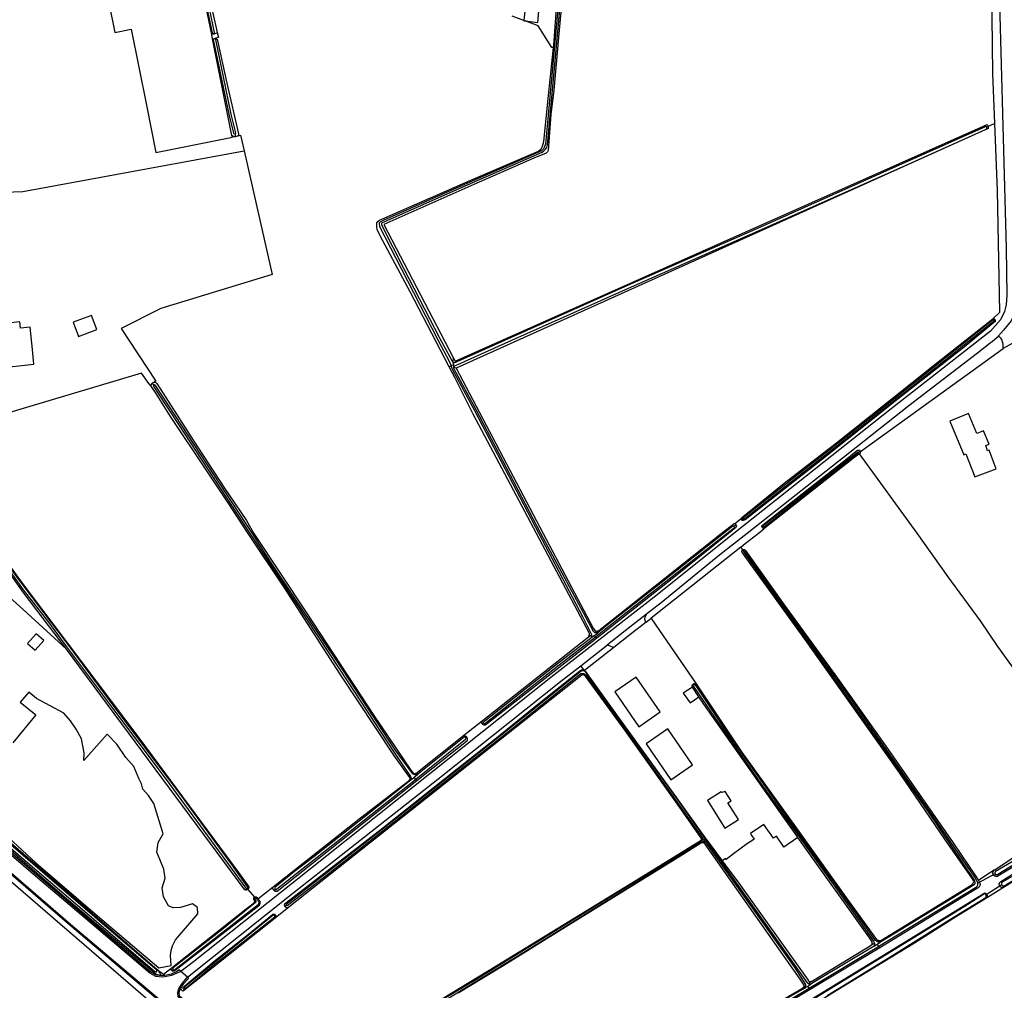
# Model space of a CAD drawing. Header units: metres. Extents: x 174423 to 274510, y 410991 to 462742.
# Tile 226 of 256: x 175058.27 to 175061.44, y 462719.96 to 462723.08. Entities that reach past the tile are written whole.
import ezdxf

# ---------------------------------------------------------------- set-up
doc = ezdxf.new("R2010")
doc.units = ezdxf.units.M
doc.layers.add('N-XX-AL-LIJN_0.20-G', color=7, linetype='Continuous', lineweight=25)

# ---------------------------------------------------------------- blocks, each defined once
blk = doc.blocks.new('Situatie')
at = {"lineweight": -3}
for p, q in [((2.8447, 9.4221), (2.8453, 9.4203)), ((2.8473, 9.4063), (2.8475, 9.4047)), ((5.3363, 9.1231), (5.3318, 9.1209)), ((5.3584, 9.1325), (5.3363, 9.1231)), ((2.9137, 9.0992), (2.9159, 9.0902)), ((5.3576, 8.5025), (5.3557, 8.5009)), ((5.452, 8.446), (5.3852, 8.4087)), ((3.6155, 8.3795), (3.6149, 8.365)), ((3.6151, 8.3647), (3.6167, 8.3558)), ((3.6092, 8.3527), (3.6031, 8.3499)), ((3.6167, 8.3558), (3.6092, 8.3527)), ((3.6178, 8.3495), (3.6167, 8.3558)), ((3.6178, 8.3495), (3.6249, 8.3452)), ((2.6532, 8.2912), (2.6485, 8.2978)), ((4.9252, 8.0792), (4.919, 8.0748)), ((4.5478, 7.8607), (4.5432, 7.8577)), ((4.5187, 7.8368), (4.525, 7.8421)), ((4.6115, 7.8347), (4.6095, 7.8333)), ((4.5405, 7.77), (4.2522, 7.541)), ((4.5472, 7.761), (4.5405, 7.77)), ((4.5516, 7.755), (4.5472, 7.761)), ((4.0508, 7.4816), (4.061, 7.4875)), ((4.07, 7.4858), (4.0808, 7.4946)), ((4.0736, 7.4818), (4.07, 7.4858)), ((4.0817, 7.5001), (4.0727, 7.4947)), ((4.078, 7.4775), (4.0736, 7.4818)), ((4.3905, 7.3265), (4.3886, 7.33)), ((3.7121, 7.2019), (3.71, 7.2002)), ((3.656, 7.1574), (3.6584, 7.1592)), ((3.4892, 7.0288), (3.5019, 7.0391)), ((3.4941, 7.0413), (3.4907, 7.0381)), ((3.4803, 7.0267), (3.476, 7.0217)), ((3.4787, 7.0203), (3.4892, 7.0288)), ((3.4892, 7.0288), (3.4948, 7.0227)), ((3.499, 7.0184), (3.4948, 7.0227)), ((4.3389, 6.9562), (4.4289, 6.8314)), ((4.4176, 6.8282), (4.4145, 6.833)), ((4.4224, 6.8277), (4.4182, 6.8337)), ((4.4247, 6.8167), (4.4209, 6.8228)), ((4.4278, 6.8309), (4.4224, 6.8277)), ((4.4224, 6.8277), (4.4262, 6.8223)), ((4.4289, 6.8314), (4.4278, 6.8309)), ((5.3589, 6.7192), (5.3035, 6.6892)), ((5.3589, 6.7192), (5.3533, 6.7165)), ((5.3803, 6.6841), (5.3298, 6.6511)), ((5.3737, 6.6802), (5.3803, 6.6841)), ((3.0385, 6.6659), (3.0429, 6.6696)), ((5.3298, 6.6511), (5.3319, 6.6522)), ((5.3862, 6.6748), (5.3341, 6.6429)), ((3.0794, 6.6185), (3.0741, 6.6149)), ((3.0408, 6.5856), (3.0427, 6.5877)), ((4.9616, 6.4908), (4.9706, 6.4954)), ((4.9794, 6.4927), (4.9886, 6.4982)), ((4.9818, 6.5004), (4.9914, 6.5044)), ((4.7605, 6.3514), (4.9843, 6.4857)), ((4.9694, 6.4866), (4.9794, 6.4927)), ((4.9794, 6.4927), (4.9843, 6.4857)), ((4.988, 6.481), (4.9843, 6.4857)), ((2.6636, 6.4114), (2.6836, 6.3957)), ((2.6836, 6.3957), (2.7079, 6.4149)), ((2.7145, 6.4113), (2.7103, 6.4079)), ((2.7608, 6.3869), (2.7394, 6.4045)), ((2.6836, 6.3957), (2.6877, 6.3921)), ((4.7686, 6.3723), (4.7585, 6.3651)), ((2.7488, 6.3481), (2.7524, 6.3514)), ((4.7485, 6.3576), (4.7418, 6.3527)), ((4.7564, 6.3578), (4.7666, 6.364)), ((4.7605, 6.3514), (4.7564, 6.3578)), ((4.7637, 6.3466), (4.7605, 6.3514))]:
    blk.add_line(p, q, dxfattribs=at)
for points in [[(3.8426, 9.4641), (3.8054, 9.4778)], [(2.8263, 9.56), (2.8568, 9.4251), (2.8605, 9.4089), (2.851, 9.4073), (2.8547, 9.4051), (2.8564, 9.404), (2.8871, 9.2625), (2.9248, 9.099), (2.9249, 9.0962), (2.9238, 9.0927), (2.9316, 9.0947), (2.9429, 9.045), (3.0329, 8.6473), (2.6756, 8.5373), (2.5478, 8.4734), (2.6591, 8.3041), (2.6534, 8.3004), (2.6565, 8.3007), (2.6593, 8.2999), (2.6623, 8.2967), (2.7086, 8.2243), (2.7793, 8.1137), (2.8806, 7.9592), (2.9504, 7.8551), (2.9749, 7.8142), (3.1435, 7.558), (3.3607, 7.2283), (3.4797, 7.0526), (3.487, 7.0428), (3.4877, 7.0422), (3.4885, 7.0416), (3.4894, 7.0412), (3.4903, 7.0409), (3.4913, 7.0407), (3.4922, 7.0408), (3.4932, 7.041), (3.4941, 7.0413), (3.495, 7.0418), (3.4951, 7.0419), (3.6492, 7.1638), (3.7094, 7.2115), (4.0508, 7.4816), (4.0517, 7.4827), (4.0524, 7.4839), (4.053, 7.4852), (4.0535, 7.4866), (4.0539, 7.488), (4.054, 7.4894), (4.054, 7.4908), (4.0539, 7.4923), (4.0536, 7.4937), (4.0534, 7.4941), (3.8832, 7.8142), (3.6795, 8.1973), (3.6218, 8.3139), (3.6031, 8.3499), (3.4774, 8.5912), (3.3898, 8.7555), (3.3712, 8.7905), (3.3704, 8.801), (3.3703, 8.8075), (3.3705, 8.8135), (3.373, 8.8171), (3.3787, 8.8212), (3.6723, 8.95), (3.8903, 9.044), (3.8991, 9.0508), (3.9032, 9.06), (3.907, 9.0747), (3.9227, 9.223), (3.9383, 9.377), (3.9331, 9.3772), (3.8894, 9.447), (3.8474, 9.4624)], [(2.7692, 9.7662), (2.7331, 9.946), (2.7296, 9.9633), (2.6956, 10.1326), (2.692, 10.1319), (2.5715, 10.1077), (2.5636, 10.1469), (2.446, 10.1233), (2.4538, 10.0841), (2.4487, 10.0831), (2.3966, 10.0726), (2.5272, 9.4256), (2.5794, 9.4356), (2.6291, 9.1915), (2.6596, 9.039), (2.9053, 9.0881), (2.9041, 9.0943), (2.8417, 9.4048), (2.8388, 9.4194), (2.8119, 9.5532), (2.808, 9.5728), (2.7724, 9.7501), (2.7692, 9.7662)], [(5.3584, 9.1325), (5.3519, 9.2935), (5.3469, 9.6592)], [(3.9783, 9.668), (3.9554, 9.4215), (3.9393, 9.24), (3.9301, 9.1612), (3.921, 9.0457), (3.9189, 9.041), (3.9146, 9.0373), (3.8756, 9.0215), (3.6825, 8.9368), (3.3927, 8.8072), (3.6155, 8.3795), (3.6216, 8.3678), (5.3335, 9.1291), (5.3339, 9.1285), (5.3348, 9.1271), (5.3355, 9.1255), (5.3361, 9.1239), (5.3363, 9.1231)], [(2.0743, 10.13), (2.0532, 10.1165), (1.9512, 10.0544), (1.7813, 9.9518), (1.5494, 9.8131), (1.5596, 9.6858), (1.5825, 9.4319), (1.6313, 8.903), (1.6317, 8.8971), (1.6303, 8.8935), (1.629, 8.8922), (2.231, 8.9143), (2.9429, 9.045)], [(5.3565, 9.9679), (5.3605, 9.9565), (5.3675, 9.7169), (5.3942, 8.7319), (5.3962, 8.5809), (5.3942, 8.5495), (5.3892, 8.5279), (5.3762, 8.5009), (5.3445, 8.4645), (5.0249, 8.2145), (4.6432, 7.9119), (4.5186, 7.8142), (4.262, 7.609), (3.9294, 7.3504), (3.099, 6.689), (2.7806, 6.4362), (2.7394, 6.4045)], [(3.6151, 8.3647), (3.6149, 8.365), (3.6119, 8.3689), (3.5741, 8.4396), (3.4569, 8.6661), (3.387, 8.8036), (3.3857, 8.8088), (3.3859, 8.8115), (3.388, 8.8141), (3.3938, 8.8167), (3.6269, 8.9198), (3.9014, 9.0402), (3.9071, 9.0451), (3.913, 9.0502), (3.9165, 9.0553), (3.9187, 9.0643), (3.9414, 9.3102), (3.976, 9.6894)], [(3.9698, 9.6908), (3.9351, 9.3116), (3.9124, 9.0657), (3.9097, 9.0582), (3.9058, 9.051), (3.9001, 9.045), (3.6256, 8.9246), (3.3925, 8.8216), (3.3803, 8.8153), (3.378, 8.8124), (3.3779, 8.8089), (3.3783, 8.8043), (3.3791, 8.801), (3.4491, 8.6636), (3.5663, 8.4371), (3.6041, 8.3663), (3.6092, 8.3527)], [(3.9383, 9.377), (3.9391, 9.3847), (3.9517, 9.5491), (3.9675, 9.7199), (3.9789, 9.8284), (3.9912, 9.9179), (3.9925, 9.9204), (3.9941, 9.9222), (3.9953, 9.9225), (3.9987, 9.9225)], [(2.8165, 9.5559), (2.8158, 9.5558), (2.8137, 9.5551), (2.813, 9.5535), (2.8403, 9.4239), (2.8408, 9.4227), (2.8418, 9.4221), (2.843, 9.422), (2.8442, 9.4221), (2.8447, 9.4221), (2.8454, 9.4222), (2.8467, 9.4228), (2.8476, 9.4241), (2.8481, 9.425), (2.8208, 9.5546), (2.8198, 9.5556), (2.8187, 9.5559), (2.8174, 9.5559), (2.8165, 9.5559)], [(3.8474, 9.4624), (3.8875, 9.4579), (3.8929, 9.5189), (3.8492, 9.5245), (3.8426, 9.4641), (3.8425, 9.4629), (3.8474, 9.4624)], [(2.8568, 9.4251), (2.8545, 9.4236), (2.8493, 9.4212), (2.8453, 9.4203), (2.8409, 9.4194), (2.8389, 9.4194), (2.8388, 9.4194)], [(2.8417, 9.4048), (2.8473, 9.4063), (2.851, 9.4073)], [(2.9137, 9.0992), (2.9157, 9.0997), (2.9166, 9.1013), (2.9166, 9.1028), (2.9018, 9.1631), (2.8519, 9.4032), (2.8513, 9.4044), (2.8507, 9.4047), (2.8499, 9.405), (2.8486, 9.4049), (2.8475, 9.4047), (2.8469, 9.4046), (2.8457, 9.4042), (2.8447, 9.4036), (2.844, 9.4023), (2.894, 9.1622), (2.9087, 9.1019), (2.9101, 9.1), (2.9121, 9.0991), (2.9135, 9.0991), (2.9137, 9.0992)], [(2.7394, 6.4045), (2.7263, 6.3996), (2.7095, 6.3916), (2.6886, 6.3877), (2.68, 6.3861), (2.6594, 6.3885), (2.6401, 6.3994), (2.4328, 6.5752), (2.2646, 6.7183), (1.8454, 7.0783)], [(1.8257, 7.0398), (2.385, 6.5574), (2.6469, 6.3352), (2.7646, 6.2352), (2.7747, 6.2245)], [(3.6178, 8.3495), (3.62, 8.3526), (3.6305, 8.3578), (3.8048, 8.4359), (4.1795, 8.6033), (4.6075, 8.7911), (5.082, 9.0029), (5.3277, 9.1131), (5.3301, 9.1148), (5.3319, 9.1165), (5.3322, 9.1184), (5.3321, 9.1201), (5.3318, 9.1209), (5.3315, 9.1216), (5.3307, 9.1228), (5.3296, 9.1232), (5.325, 9.1211), (5.0793, 9.0109), (4.6048, 8.7991), (4.1768, 8.6112), (3.8021, 8.4439), (3.6279, 8.3658), (3.6235, 8.3638), (3.62, 8.3631), (3.6179, 8.3631), (3.6151, 8.3647)], [(5.3363, 9.1231), (5.3366, 9.1223), (5.3369, 9.1206), (5.337, 9.1189), (5.337, 9.1172), (5.3369, 9.116), (3.6249, 8.3452), (3.9053, 7.8142), (4.0664, 7.5091), (4.0709, 7.5018), (4.0719, 7.5011), (4.073, 7.5004), (4.0742, 7.4999), (4.0755, 7.4995), (4.0767, 7.4993), (4.078, 7.4993), (4.0793, 7.4994), (4.0805, 7.4997), (4.0817, 7.5001), (4.0828, 7.5006), (4.0839, 7.5013), (4.0842, 7.5015), (4.478, 7.8142), (4.5197, 7.8456), (4.5212, 7.8457), (4.5417, 7.8617), (4.5427, 7.8637), (4.6808, 7.9753), (4.8492, 8.1059), (5.0174, 8.2392), (5.1699, 8.3613), (5.2915, 8.4575), (5.3519, 8.5041), (5.3745, 8.5255), (5.3669, 8.9172), (5.3584, 9.1325)], [(2.9238, 9.0927), (2.9218, 9.0916), (2.9176, 9.0904), (2.9159, 9.0902), (2.9123, 9.0898), (2.9099, 9.0898), (2.9041, 9.0943)], [(5.4225, 8.5232), (5.4105, 8.4982), (5.3862, 8.4682), (5.37, 8.4492)], [(5.3862, 6.6748), (5.3849, 6.6746), (5.3836, 6.6745), (5.3823, 6.6745), (5.3809, 6.6747), (5.3797, 6.6751), (5.3784, 6.6756), (5.3773, 6.6763), (5.3762, 6.6771), (5.3753, 6.6781), (5.3744, 6.6791), (5.3737, 6.6802), (5.3731, 6.6814), (5.3727, 6.6827), (5.3725, 6.684), (5.3724, 6.6853), (5.3724, 6.6866), (5.3726, 6.688), (5.373, 6.6892), (5.3735, 6.6905), (5.3742, 6.6916), (5.375, 6.6927), (5.3759, 6.6937), (5.3769, 6.6945), (5.3772, 6.6947), (5.4373, 6.7319)], [(2.2235, 8.4744), (2.2216, 8.4942), (2.1822, 8.4906), (2.1844, 8.4705), (2.1362, 8.465), (2.1436, 8.3928), (2.1485, 8.3452), (2.2668, 8.3587), (2.262, 8.4052), (2.2545, 8.4771), (2.2235, 8.4744)], [(2.4691, 8.4694), (2.4521, 8.5155), (2.3935, 8.4938), (2.4106, 8.4478), (2.4691, 8.4694)], [(5.3576, 8.5025), (5.3587, 8.5014), (5.3594, 8.499), (5.3594, 8.4968), (5.3588, 8.4954), (5.3552, 8.4926), (5.2598, 8.4134), (5.0476, 8.2469), (4.8033, 8.053), (4.63, 7.9165), (4.5554, 7.8576), (4.5518, 7.8564), (4.5483, 7.8557), (4.5453, 7.8559), (4.5446, 7.8562), (4.5432, 7.8577)], [(5.3557, 8.5009), (5.3552, 8.5013), (5.3541, 8.5018), (5.3532, 8.502), (5.3517, 8.5011), (5.208, 8.3849), (4.9739, 8.1991), (4.7061, 7.9883), (4.5521, 7.8658), (4.5497, 7.8643), (4.5476, 7.8624), (4.5475, 7.8614), (4.5476, 7.8608), (4.5478, 7.8607), (4.5482, 7.8603), (4.5492, 7.86), (4.5507, 7.86), (4.5521, 7.8604), (4.5539, 7.8616), (4.7078, 7.9841), (4.9756, 8.1949), (5.2097, 8.3808), (5.3535, 8.4969), (5.3556, 8.4981), (5.3563, 8.499), (5.3563, 8.4998), (5.356, 8.5006), (5.3557, 8.5009)], [(5.3519, 8.5041), (5.3532, 8.5044), (5.3551, 8.5044), (5.3562, 8.5039), (5.3576, 8.5025)], [(4.6155, 7.8291), (4.613, 7.8298), (4.6117, 7.8309), (4.6102, 7.8322), (4.6095, 7.8333), (4.6085, 7.8349), (4.6084, 7.8372), (4.6089, 7.8385), (4.6162, 7.8448), (4.7379, 7.9416), (4.8728, 8.0465), (4.9119, 8.0785), (4.9163, 8.0813), (4.9206, 8.0819), (4.9226, 8.0813), (4.9251, 8.0796), (4.9252, 8.0792), (4.9262, 8.077), (5.3852, 8.4087), (5.3852, 8.4228), (5.3811, 8.4373), (5.377, 8.4423), (5.37, 8.4492), (5.3655, 8.4439), (5.3492, 8.4305), (5.3432, 8.4255), (5.3019, 8.3942), (5.0809, 8.2242), (4.9118, 8.0907), (4.5618, 7.8142), (4.4736, 7.7446), (4.2842, 7.5906), (4.2377, 7.5542), (4.2326, 7.5444), (4.2312, 7.5392), (4.2338, 7.5322), (4.2364, 7.5285), (4.2485, 7.538), (4.2518, 7.5407), (4.2522, 7.541)], [(3.6092, 8.3527), (3.6093, 8.3524), (3.6127, 8.3425), (3.6845, 8.2098), (3.8915, 7.8142), (4.0315, 7.5469), (4.0609, 7.4884), (4.061, 7.4875), (4.061, 7.4867), (4.0609, 7.485), (4.0607, 7.4833), (4.0603, 7.4816), (4.0597, 7.48), (4.059, 7.4784), (4.0574, 7.4759)], [(4.0808, 7.4946), (4.0784, 7.4944), (4.077, 7.4942), (4.0756, 7.4942), (4.0742, 7.4944), (4.0728, 7.4947), (4.0727, 7.4947), (4.0715, 7.4952), (4.0702, 7.4958), (4.0691, 7.4965), (4.068, 7.4974), (4.067, 7.4984), (4.0662, 7.4995), (4.0655, 7.5007), (3.8979, 7.8142), (3.6898, 8.212), (3.618, 8.3447), (3.6178, 8.3495)], [(2.1126, 7.8142), (2.2322, 7.6498), (2.6074, 7.1526), (2.9249, 6.7229), (2.9585, 6.6767), (2.9585, 6.6757), (2.9583, 6.6745), (2.9581, 6.6734), (2.9576, 6.6722), (2.957, 6.6712), (2.9563, 6.6702), (2.9555, 6.6693), (2.9552, 6.6691), (2.9763, 6.6436), (2.9768, 6.6439), (2.9777, 6.6444), (2.9786, 6.6447), (2.9796, 6.6448), (2.9806, 6.6448), (2.9815, 6.6446), (2.9825, 6.6443), (2.9833, 6.6438), (2.984, 6.6433), (2.9872, 6.6387), (3.0364, 6.6774), (3.3178, 6.8988), (3.4742, 7.0197), (3.4746, 7.02), (3.4754, 7.0208), (3.476, 7.0217), (3.4765, 7.0227), (3.4769, 7.0237), (3.4771, 7.0248), (3.4771, 7.0259), (3.477, 7.027), (3.4767, 7.028), (3.4763, 7.029), (3.473, 7.0335), (3.4249, 7.1006), (3.2526, 7.3616), (3.0729, 7.6394), (2.9564, 7.8142), (2.8922, 7.9127), (2.8189, 8.0222), (2.7066, 8.1906), (2.6584, 8.2669), (2.6484, 8.2811), (2.6442, 8.2878), (2.6368, 8.2958), (2.6127, 8.3295), (2.2322, 8.216), (1.9988, 8.1464)], [(2.6485, 8.2978), (2.6489, 8.2982), (2.6534, 8.3004)], [(2.6442, 8.2878), (2.6445, 8.2905), (2.6449, 8.2931), (2.6463, 8.2959), (2.6485, 8.2978)], [(3.5019, 7.0391), (3.5011, 7.0388), (3.4996, 7.0382), (3.4981, 7.0378), (3.4966, 7.0376), (3.495, 7.0375), (3.4934, 7.0376), (3.4918, 7.0378), (3.4907, 7.0381), (3.4903, 7.0382), (3.4888, 7.0387), (3.4874, 7.0394), (3.486, 7.0403), (3.4294, 7.1176), (3.2603, 7.3747), (3.0285, 7.7227), (2.9698, 7.8142), (2.6583, 8.2893), (2.657, 8.2908), (2.6562, 8.2915), (2.6548, 8.2916), (2.6536, 8.2914), (2.6532, 8.2912), (2.6526, 8.2909), (2.6517, 8.2898), (2.6517, 8.2882), (2.6528, 8.2857), (2.9619, 7.8142), (3.0228, 7.7211), (3.1063, 7.5951), (3.2526, 7.3738), (3.4262, 7.1095), (3.4783, 7.0317), (3.4789, 7.0309), (3.4795, 7.0298), (3.4799, 7.0287), (3.4802, 7.0275), (3.4803, 7.0267), (3.4804, 7.0262), (3.4803, 7.025), (3.4802, 7.0237), (3.4798, 7.0225), (3.4794, 7.0214), (3.4787, 7.0203)], [(5.2939, 7.9962), (5.3622, 8.0222), (5.3395, 8.0819), (5.3349, 8.0799), (5.3294, 8.0971), (5.34, 8.1016), (5.3221, 8.1445), (5.3005, 8.1354), (5.2734, 8.2002), (5.2131, 8.175), (5.2582, 8.0673), (5.2648, 8.07), (5.2939, 7.9962)], [(4.9262, 8.077), (4.9248, 8.0729), (4.923, 8.0703)], [(5.4584, 6.7658), (5.3682, 6.7114), (5.3677, 6.7112), (5.3665, 6.7108), (5.3651, 6.7105), (5.3638, 6.7104), (5.3624, 6.7104), (5.3611, 6.7106), (5.3598, 6.711), (5.3585, 6.7115), (5.3573, 6.7122), (5.3562, 6.713), (5.3552, 6.7139), (5.3543, 6.7149), (5.3535, 6.7161), (5.3533, 6.7165), (5.3529, 6.7173), (5.3524, 6.7186), (5.3521, 6.7199), (5.352, 6.7212), (5.3519, 6.7226), (5.3521, 6.7239), (5.3524, 6.7253), (5.3529, 6.7265), (5.3535, 6.7278), (5.3542, 6.7289), (5.3551, 6.73), (5.3564, 6.7312)], [(4.6115, 7.8347), (4.6115, 7.8346), (4.6121, 7.8342), (4.6128, 7.8342), (4.6143, 7.8347), (4.6156, 7.8357), (4.7164, 7.9143), (4.9177, 8.0711), (4.9189, 8.0723), (4.9194, 8.0734), (4.9194, 8.0742), (4.919, 8.0748), (4.9189, 8.075), (4.9182, 8.0755), (4.9173, 8.0755), (4.9149, 8.0734), (4.7136, 7.9167), (4.6129, 7.8381), (4.6117, 7.8369), (4.6112, 7.8361), (4.6112, 7.8352), (4.6115, 7.8347)], [(5.3564, 6.7312), (5.4191, 6.7727), (5.5925, 6.8734), (5.6742, 6.9222), (5.7326, 6.9595), (5.722, 6.9733), (5.4906, 7.2793), (5.368, 7.4497), (5.3116, 7.5332), (5.2076, 7.6748), (5.1083, 7.8147), (4.923, 8.0703), (4.9167, 8.0654), (4.9035, 8.0556), (4.6155, 7.8291)], [(2.1022, 7.8142), (2.2322, 7.6328), (2.3144, 7.5283), (2.3722, 7.4495), (2.5197, 7.2518), (2.6925, 7.0223), (2.8485, 6.8088), (2.9483, 6.6726), (2.9483, 6.6725), (2.9489, 6.672), (2.9496, 6.6715), (2.9503, 6.6712), (2.9511, 6.6711), (2.9519, 6.6711), (2.9527, 6.6713), (2.9533, 6.6715), (2.9535, 6.6716), (2.9541, 6.6721), (2.9547, 6.6727), (2.9551, 6.6733), (2.9554, 6.6741), (2.9556, 6.6749), (2.9555, 6.6757), (2.9034, 6.7493), (2.7392, 6.9729), (2.5351, 7.2441), (2.3673, 7.469), (2.2322, 7.6475), (2.108, 7.8142)], [(2.1672, 7.6283), (2.2322, 7.5688), (2.3715, 7.4415), (2.2965, 7.5403), (2.2322, 7.6251), (2.0989, 7.8142), (2.0266, 7.91), (2.0239, 7.9124), (2.0204, 7.9129), (2.0161, 7.9119), (1.9379, 7.8718), (1.9332, 7.8693)], [(4.5432, 7.8577), (4.5425, 7.8585), (4.5417, 7.8617)], [(4.0736, 7.4818), (4.1057, 7.5068), (4.2843, 7.6477), (4.4955, 7.8142), (4.5192, 7.8319), (4.5201, 7.834), (4.5201, 7.8353), (4.5188, 7.8367), (4.5187, 7.8368), (4.5177, 7.8375), (4.5164, 7.8379), (4.5153, 7.8378), (4.4856, 7.8142), (4.2842, 7.6546), (4.1065, 7.5153), (4.0808, 7.4946)], [(4.525, 7.8421), (4.5262, 7.84), (4.5267, 7.8377), (4.5259, 7.8345), (4.5245, 7.8327), (4.5008, 7.8142), (4.3199, 7.6674), (4.078, 7.4775)], [(4.5212, 7.8457), (4.522, 7.8454), (4.5249, 7.8422), (4.525, 7.8421)], [(4.5405, 7.77), (4.5551, 7.7817), (4.5965, 7.8142), (4.6155, 7.8291)], [(4.2522, 7.541), (4.2538, 7.5392), (4.397, 7.3303), (4.398, 7.3288), (4.4013, 7.3241), (4.543, 7.1112), (4.7164, 6.8702), (4.884, 6.6359), (4.9779, 6.5073), (4.9795, 6.5064), (4.9811, 6.5056), (4.9828, 6.5051), (4.9846, 6.5046), (4.9863, 6.5043), (4.9881, 6.5042), (4.9899, 6.5043), (4.9914, 6.5044), (5.2824, 6.6826), (5.2871, 6.6867), (5.2898, 6.6916), (5.2902, 6.6947), (5.2896, 6.6976), (5.2862, 6.7028), (5.1998, 6.8272), (5.0523, 7.0427), (4.9227, 7.2263), (4.7499, 7.4698), (4.5464, 7.7516), (4.5457, 7.7523), (4.5452, 7.7532), (4.5448, 7.7541), (4.5446, 7.7551), (4.5446, 7.756), (4.5447, 7.757), (4.5449, 7.758), (4.5453, 7.7589), (4.5458, 7.7597), (4.5465, 7.7604), (4.5472, 7.761)], [(4.5472, 7.761), (4.5473, 7.761), (4.5481, 7.7615), (4.5491, 7.7618), (4.55, 7.762), (4.551, 7.762), (4.552, 7.7619), (4.5529, 7.7616), (4.5538, 7.7611), (4.5546, 7.7605), (4.5552, 7.7598), (4.5555, 7.7595), (4.6805, 7.5845), (4.8522, 7.3479), (5.0074, 7.1294), (5.2236, 6.8184), (5.2984, 6.7092), (5.3052, 6.697)], [(4.9843, 6.4857), (4.9848, 6.486), (5.2959, 6.6746), (5.2967, 6.675), (5.2979, 6.6758), (5.2991, 6.6768), (5.3001, 6.6778), (5.3011, 6.679), (5.3019, 6.6803), (5.3025, 6.6816), (5.303, 6.683), (5.3034, 6.6845), (5.3036, 6.686), (5.3036, 6.6874), (5.3035, 6.6889), (5.3032, 6.6904), (5.3028, 6.6918), (5.3022, 6.6932), (5.3015, 6.6945), (5.2937, 6.7083), (5.149, 6.919), (4.903, 7.2698), (4.6787, 7.5836), (4.5549, 7.7546), (4.5545, 7.755), (4.5539, 7.7553), (4.5533, 7.7554), (4.5527, 7.7554), (4.5521, 7.7553), (4.5516, 7.755), (4.5512, 7.7545), (4.5509, 7.754), (4.5507, 7.7534), (4.5507, 7.7528), (4.5509, 7.7522), (4.5512, 7.7517), (4.9018, 7.2621), (5.1437, 6.9186), (5.2913, 6.6981), (5.2918, 6.6975), (5.2925, 6.6963), (5.2931, 6.695), (5.2935, 6.6937), (5.2938, 6.6923), (5.2939, 6.6909), (5.2939, 6.6895), (5.2937, 6.6881), (5.2933, 6.6868), (5.2928, 6.6855), (5.2921, 6.6843), (5.2914, 6.6831), (5.057, 6.5396), (4.9886, 6.4982)], [(4.2377, 7.5542), (4.1685, 7.5001), (4.1123, 7.4561)], [(4.2364, 7.5285), (4.1838, 7.4874), (4.1324, 7.4474)], [(2.2467, 7.4595), (2.2713, 7.4381), (2.2991, 7.47), (2.2746, 7.4912), (2.2467, 7.4595)], [(4.078, 7.4775), (4.0384, 7.4464), (3.726, 7.203), (3.7224, 7.1999), (3.7216, 7.1991), (3.7206, 7.1985), (3.7195, 7.198), (3.7184, 7.1976), (3.7172, 7.1974), (3.716, 7.1974), (3.7149, 7.1975), (3.7137, 7.1978), (3.7126, 7.1982), (3.7116, 7.1988), (3.7106, 7.1995), (3.71, 7.2002)], [(4.0574, 7.4759), (3.9564, 7.3986), (3.8351, 7.3031), (3.7125, 7.2058), (3.7121, 7.2054), (3.7118, 7.2048), (3.7116, 7.2042), (3.7116, 7.2035), (3.7117, 7.2028), (3.7119, 7.2021), (3.7121, 7.2019), (3.7123, 7.2015), (3.7129, 7.2011), (3.7135, 7.2008), (3.7142, 7.2006), (3.7149, 7.2006), (3.7155, 7.2007), (3.7162, 7.201), (3.9565, 7.3909), (4.0736, 7.4818)], [(4.07, 7.4858), (4.063, 7.4802), (4.0574, 7.4759)], [(4.0259, 7.3885), (4.1123, 7.4561), (4.1324, 7.4474), (4.0377, 7.3734), (4.0259, 7.3885)], [(2.9533, 6.6715), (2.9552, 6.6691), (2.9545, 6.6685), (2.9535, 6.6679), (2.9524, 6.6674), (2.9512, 6.6671), (2.95, 6.6669), (2.9488, 6.6669), (2.9476, 6.667), (2.9464, 6.6673), (2.9453, 6.6678), (2.3715, 7.4415)], [(2.7608, 6.3869), (3.1002, 6.6566), (3.5666, 7.0236), (3.9658, 7.3414), (4.0259, 7.3885)], [(4.5584, 6.2455), (4.7398, 6.3514), (4.7408, 6.352), (4.7418, 6.3527), (4.7426, 6.3535), (4.7433, 6.3545), (4.7439, 6.3555), (4.7443, 6.3566), (4.7446, 6.3577), (4.7447, 6.3589), (4.7446, 6.36), (4.7444, 6.3612), (4.7318, 6.3799), (4.4268, 6.814), (4.4263, 6.8148), (4.4256, 6.8158), (4.4247, 6.8167), (4.4237, 6.8174), (4.4227, 6.8181), (4.4215, 6.8186), (4.4203, 6.8189), (4.4191, 6.8191), (4.4179, 6.8191), (4.4166, 6.8189), (4.4155, 6.8186), (4.4143, 6.8182), (4.3445, 6.7745), (4.2044, 6.6882), (3.9851, 6.5528), (3.7784, 6.4244), (3.6322, 6.3349)], [(3.4916, 6.2632), (3.7564, 6.424), (4.2206, 6.7086), (4.4132, 6.8268), (4.4135, 6.8274), (4.414, 6.8284), (4.4144, 6.8295), (4.4146, 6.8306), (4.4146, 6.8318), (4.4145, 6.833), (4.3503, 6.9247), (4.1693, 7.1797), (4.0409, 7.3549), (4.0406, 7.3554), (4.0397, 7.3563), (4.0388, 7.3571), (4.0377, 7.3578), (4.0366, 7.3584), (4.0354, 7.3588), (4.0341, 7.3591), (4.0329, 7.3592), (4.0316, 7.3591), (4.0303, 7.3589), (4.0291, 7.3585), (3.0872, 6.6114), (3.0434, 6.5766), (2.7536, 6.3468), (2.7473, 6.3418)], [(3.0741, 6.6149), (3.0738, 6.6159), (3.0735, 6.617), (3.0733, 6.6182), (3.0733, 6.6194), (3.0735, 6.6206), (3.0738, 6.6217), (3.0743, 6.6228), (3.0749, 6.6238), (3.0756, 6.6248), (3.0758, 6.6249), (3.2095, 6.7272), (3.3883, 6.8657), (3.629, 7.0564), (3.7496, 7.1521), (3.8977, 7.2718), (4.0223, 7.3706), (4.0264, 7.374), (4.0276, 7.3746), (4.0289, 7.3749), (4.0302, 7.3751), (4.0315, 7.3752), (4.0328, 7.3751), (4.0341, 7.3748), (4.0357, 7.3744), (4.0366, 7.374), (4.0377, 7.3734), (4.0388, 7.3723), (4.0397, 7.3713), (4.0402, 7.3707)], [(4.4278, 6.8309), (4.3389, 6.9562), (4.2499, 7.0796), (4.1412, 7.2306), (4.0402, 7.3707), (4.0378, 7.3714), (4.0364, 7.3717), (4.0316, 7.3716), (4.0287, 7.3708), (4.0257, 7.3694), (4.0231, 7.3672), (3.8109, 7.1969), (3.6335, 7.057), (3.4942, 6.9467), (3.3567, 6.8381), (3.1896, 6.7073), (3.079, 6.6214), (3.0789, 6.6205), (3.0788, 6.6198), (3.079, 6.619), (3.0794, 6.6185), (3.0796, 6.6182), (3.0802, 6.6178), (3.0812, 6.6174), (3.0821, 6.6174), (3.1927, 6.7034), (3.3598, 6.8341), (3.4973, 6.9428), (3.6366, 7.053), (3.814, 7.193), (4.0262, 7.3633), (4.0279, 7.3636), (4.0296, 7.3637), (4.0313, 7.3637), (4.033, 7.3635), (4.0346, 7.3632), (4.0363, 7.3627), (4.0378, 7.3621), (4.0393, 7.3613), (4.0407, 7.3604), (4.0421, 7.3593), (4.0433, 7.3581), (4.0444, 7.3569), (4.0454, 7.3555), (4.0458, 7.3548), (4.322, 6.9691), (4.4182, 6.8337)], [(4.0402, 7.3707), (4.1412, 7.2306), (4.2499, 7.0796), (4.3389, 6.9562)], [(4.2815, 7.2398), (4.2045, 7.3516), (4.1356, 7.3042), (4.2125, 7.1923), (4.2815, 7.2398)], [(4.385, 7.3198), (4.3556, 7.2998), (4.3784, 7.2694), (4.4064, 7.2878), (4.385, 7.3198)], [(4.385, 7.3198), (4.3847, 7.3209), (4.3845, 7.3221), (4.3845, 7.3233), (4.3847, 7.3244), (4.385, 7.3255), (4.3854, 7.3266), (4.386, 7.3276), (4.3868, 7.3285), (4.3876, 7.3293), (4.3886, 7.33)], [(4.9886, 6.4982), (4.9879, 6.4984), (4.9858, 6.4989), (4.9838, 6.4996), (4.9818, 6.5004), (4.9817, 6.5004), (4.9798, 6.5014), (4.9779, 6.5025), (4.976, 6.5037), (4.9742, 6.5049), (4.8549, 6.6718), (4.7082, 6.8753), (4.4979, 7.1728), (4.3952, 7.3268), (4.3951, 7.3268), (4.3943, 7.3271), (4.3934, 7.3272), (4.3925, 7.3272), (4.3916, 7.327), (4.3908, 7.3267), (4.3905, 7.3265), (4.3901, 7.3262), (4.3894, 7.3256), (4.3889, 7.3249), (4.3885, 7.324), (4.3883, 7.3232), (4.3882, 7.3223), (4.3883, 7.3214), (4.4561, 7.2224), (4.6045, 7.0109), (4.7042, 6.872), (4.8517, 6.6669), (4.9673, 6.5021), (4.9675, 6.5019), (4.9684, 6.5007), (4.9691, 6.4995), (4.9698, 6.4981), (4.9703, 6.4967), (4.9706, 6.4954), (4.9706, 6.4953), (4.9708, 6.4938), (4.9708, 6.4923), (4.9707, 6.4908), (4.9704, 6.4894), (4.97, 6.488), (4.9694, 6.4866)], [(4.3886, 7.33), (4.3896, 7.3306), (4.3907, 7.3309), (4.3918, 7.3312), (4.393, 7.3313), (4.3942, 7.3312), (4.3953, 7.331), (4.3964, 7.3306), (4.397, 7.3303)], [(2.1856, 6.836), (2.2729, 6.7547), (2.4713, 6.5837), (2.6687, 6.4166), (2.7083, 6.4238), (2.7063, 6.4564), (2.7088, 6.4727), (2.7128, 6.4878), (2.7226, 6.5062), (2.7938, 6.5908), (2.7931, 6.6109), (2.7775, 6.622), (2.7389, 6.6102), (2.7149, 6.61), (2.6997, 6.6159), (2.6837, 6.6448), (2.68, 6.674), (2.6889, 6.7054), (2.6852, 6.7339), (2.673, 6.7629), (2.6622, 6.7891), (2.6667, 6.8199), (2.683, 6.8475), (2.6527, 6.9457), (2.6355, 6.971), (2.6178, 6.9918), (2.6129, 7.0085), (2.6047, 7.0253), (2.5884, 7.0646), (2.5631, 7.0927), (2.5341, 7.1361), (2.5025, 7.1682), (2.4278, 7.0832), (2.4287, 7.1085), (2.4197, 7.1533), (2.4034, 7.1845), (2.3844, 7.2108), (2.3631, 7.2356), (2.2758, 7.2827), (2.2509, 7.303), (2.2229, 7.2712), (2.2729, 7.2304), (2.1987, 7.1406)], [(4.724, 6.8362), (4.7208, 6.8407), (4.6995, 6.8709), (4.6684, 6.9149), (4.422, 7.2646), (4.4064, 7.2878)], [(3.71, 7.2002), (3.7098, 7.2003), (3.7091, 7.2013), (3.7085, 7.2023), (3.708, 7.2034), (3.7077, 7.2046), (3.7076, 7.2057), (3.7076, 7.2069), (3.7078, 7.2081), (3.7081, 7.2092), (3.7086, 7.2103), (3.7093, 7.2113), (3.7094, 7.2115)], [(3.4948, 7.0227), (3.4956, 7.0233), (3.6558, 7.1524), (3.656, 7.1527), (3.6565, 7.1533), (3.6568, 7.154), (3.6569, 7.1548), (3.6569, 7.1556), (3.6567, 7.1563), (3.6564, 7.157), (3.656, 7.1574), (3.6559, 7.1576), (3.6553, 7.1582), (3.6546, 7.1585), (3.6539, 7.1588), (3.6531, 7.1588), (3.6523, 7.1588), (3.6516, 7.1585), (3.6509, 7.1581), (3.5115, 7.0469), (3.5019, 7.0391)], [(3.6584, 7.1592), (3.6588, 7.1586), (3.6596, 7.1575), (3.6601, 7.1562), (3.6605, 7.1549), (3.6608, 7.1535), (3.6609, 7.1522), (3.6609, 7.1508), (3.6607, 7.1494), (3.6603, 7.1481), (3.6598, 7.1468), (3.6591, 7.1456), (3.6583, 7.1445), (3.499, 7.0184)], [(3.6492, 7.1638), (3.6495, 7.1638), (3.6509, 7.1637), (3.6523, 7.1634), (3.6536, 7.1629), (3.6548, 7.1623), (3.656, 7.1616), (3.657, 7.1607), (3.658, 7.1597), (3.6584, 7.1592)], [(4.3856, 7.0695), (4.3063, 7.1853), (4.2364, 7.1366), (4.3153, 7.0215), (4.3856, 7.0695)], [(5.4682, 6.7902), (5.3606, 6.7268), (5.3599, 6.7262), (5.3592, 6.7255), (5.3587, 6.7246), (5.3584, 6.7237), (5.3582, 6.7228), (5.3582, 6.7218), (5.3583, 6.7209), (5.3586, 6.7199), (5.3589, 6.7192), (5.359, 6.7191), (5.3596, 6.7183), (5.3602, 6.7176), (5.361, 6.7171), (5.3619, 6.7167), (5.3628, 6.7164), (5.3638, 6.7163), (5.3647, 6.7163), (5.3657, 6.7165), (5.3666, 6.7169), (5.3674, 6.7174), (5.3675, 6.7175), (5.5028, 6.8009)], [(2.7716, 6.2213), (2.7615, 6.232), (2.644, 6.3318), (2.3821, 6.554), (1.8227, 7.0364), (1.7536, 7.096)], [(2.0106, 6.9756), (2.2322, 6.7847), (2.3092, 6.7184), (2.4384, 6.6065), (2.6636, 6.4114), (2.6736, 6.3982), (2.6754, 6.3942), (2.6687, 6.3933), (2.66, 6.395), (2.3659, 6.644), (2.2297, 6.7615), (2.0777, 6.8935), (1.9006, 7.0472), (1.8631, 7.0806), (1.8621, 7.0818), (1.859, 7.0854), (1.8591, 7.0879), (1.8625, 7.0937), (1.865, 7.0957), (1.8663, 7.0968), (1.8748, 7.0942), (1.8808, 7.0889)], [(2.6877, 6.3921), (2.6799, 6.3906), (2.6608, 6.3928), (2.6426, 6.4031), (2.4357, 6.5786), (2.2675, 6.7217), (1.8484, 7.0817)], [(1.9512, 7.0098), (2.2322, 6.7671), (2.4524, 6.5796), (2.6564, 6.4048), (2.6569, 6.4043), (2.6576, 6.4039), (2.6583, 6.4036), (2.659, 6.4036), (2.6598, 6.4036), (2.6605, 6.4039), (2.6612, 6.4042), (2.6618, 6.4047), (2.6619, 6.4049), (2.6622, 6.4053), (2.6625, 6.406), (2.6627, 6.4068), (2.6627, 6.4075), (2.6626, 6.4083), (2.6623, 6.409), (2.6621, 6.4093), (2.5094, 6.5402), (2.2322, 6.7779), (1.9517, 7.0207)], [(3.499, 7.0184), (3.0491, 6.6623), (3.048, 6.6622), (3.0466, 6.6621), (3.0453, 6.6622), (3.044, 6.6625), (3.0427, 6.663), (3.0415, 6.6635), (3.0404, 6.6643), (3.0393, 6.6651), (3.0385, 6.6659)], [(3.4787, 7.0203), (3.4749, 7.0172), (3.3285, 6.8999), (3.1675, 6.774), (3.1053, 6.7268), (3.0423, 6.6746), (3.042, 6.6742), (3.0417, 6.6734), (3.0416, 6.6727), (3.0416, 6.6719), (3.0418, 6.6712), (3.0421, 6.6705), (3.0426, 6.6699), (3.0429, 6.6696), (3.0432, 6.6694), (3.0438, 6.669), (3.0446, 6.6688), (3.0453, 6.6688), (3.0461, 6.6689), (3.0468, 6.6691), (3.0475, 6.6695), (3.2785, 6.8522), (3.4948, 7.0227)], [(4.4335, 6.9552), (4.4899, 6.8661), (4.5333, 6.8935), (4.4992, 6.9473), (4.5096, 6.9543), (4.4908, 6.9835), (4.4798, 6.981), (4.4778, 6.9825), (4.4335, 6.9552)], [(1.5729, 6.3393), (1.5734, 6.3384), (1.6588, 6.1581), (1.7805, 5.9052), (1.8552, 5.7444), (1.8565, 5.7438), (1.8579, 5.7433), (1.8593, 5.743), (1.8607, 5.7429), (1.8622, 5.7429), (1.8636, 5.7431), (1.865, 5.7434), (1.8664, 5.7439), (1.867, 5.7442), (2.063, 5.8403), (2.2322, 5.9196), (2.3964, 5.9974), (2.713, 6.1543), (2.7399, 6.1677), (2.7465, 6.1888), (2.7426, 6.2192), (2.2322, 6.6598), (1.9012, 6.9455)], [(4.724, 6.8362), (4.679, 6.805), (4.6758, 6.8103), (4.6554, 6.8401), (4.6458, 6.8334), (4.615, 6.8776), (4.5716, 6.8492), (4.5766, 6.8407), (4.5838, 6.8303), (4.5798, 6.8275), (4.5622, 6.8162), (4.5176, 6.7834), (4.4936, 6.7648), (4.4914, 6.7679), (4.4811, 6.761), (4.5351, 6.6887), (4.7574, 6.377), (4.7581, 6.376), (4.7589, 6.375), (4.7598, 6.3742), (4.7608, 6.3734), (4.7619, 6.3729), (4.763, 6.3724), (4.7642, 6.3721), (4.7655, 6.372), (4.7667, 6.372), (4.768, 6.3722), (4.7686, 6.3723), (4.9598, 6.4896), (4.9607, 6.4901), (4.9616, 6.4908), (4.9623, 6.4915), (4.963, 6.4924), (4.9635, 6.4934), (4.9638, 6.4944), (4.964, 6.4955), (4.964, 6.4966), (4.9639, 6.4977), (4.9636, 6.4987), (4.9632, 6.4997), (4.9631, 6.4999), (4.9523, 6.5166), (4.724, 6.8362)], [(4.4182, 6.8337), (4.4183, 6.8325), (4.4183, 6.8312), (4.4181, 6.83), (4.4178, 6.8287), (4.4176, 6.8282), (4.4173, 6.8275), (4.4167, 6.8264), (4.4049, 6.8188), (4.2955, 6.7515), (4.0005, 6.5696), (3.6937, 6.3817), (3.4957, 6.2633)], [(3.5733, 6.303), (3.8288, 6.458), (4.1756, 6.673), (4.4059, 6.8159), (4.4157, 6.821), (4.4166, 6.8216), (4.4179, 6.8221), (4.4193, 6.8226), (4.4207, 6.8228), (4.4209, 6.8228), (4.4221, 6.8229), (4.4235, 6.8229), (4.4249, 6.8227), (4.4262, 6.8223)], [(4.4262, 6.8223), (4.7123, 6.4194), (4.7491, 6.3626), (4.7491, 6.361), (4.7489, 6.3595), (4.7486, 6.3579), (4.7485, 6.3576), (4.7481, 6.3565), (4.7475, 6.355), (4.7468, 6.3537), (4.7459, 6.3524), (4.7449, 6.3512), (4.7443, 6.3506)], [(4.7666, 6.364), (4.7655, 6.3637), (4.7643, 6.3636), (4.763, 6.3636), (4.7619, 6.3637), (4.7607, 6.364), (4.7596, 6.3645), (4.7585, 6.3651), (4.7585, 6.3651), (4.7576, 6.3658), (4.7567, 6.3666), (4.756, 6.3676), (4.7557, 6.368), (4.7192, 6.4198), (4.4278, 6.8309)], [(4.4289, 6.8314), (4.439, 6.8173), (4.4811, 6.761)], [(5.3341, 6.6429), (5.2226, 6.5747), (5.0999, 6.4962), (4.8477, 6.3425), (4.6926, 6.2464), (4.6892, 6.2442), (5.0088, 5.7685), (5.0681, 5.7959), (5.2423, 5.4358), (5.8348, 5.7335)], [(5.515, 6.7536), (5.3862, 6.6748)], [(5.5238, 6.773), (5.5189, 6.7702), (5.3816, 6.6917), (5.3809, 6.6909), (5.3804, 6.69), (5.38, 6.6891), (5.3797, 6.6881), (5.3796, 6.6871), (5.3797, 6.686), (5.3799, 6.685), (5.3803, 6.6841), (5.3808, 6.6832), (5.3814, 6.6824), (5.3822, 6.6817), (5.3831, 6.6811), (5.384, 6.6807), (5.385, 6.6804), (5.386, 6.6803), (5.3871, 6.6804), (5.3881, 6.6806), (5.3885, 6.6807), (5.4755, 6.7335), (5.5188, 6.7592)], [(5.3564, 6.7312), (5.3263, 6.7112), (5.3052, 6.697)], [(5.3052, 6.697), (5.3107, 6.6869), (5.3107, 6.6854), (5.3106, 6.6839), (5.3103, 6.6824), (5.3098, 6.681), (5.3092, 6.6796), (5.3085, 6.6783), (5.3076, 6.6771), (5.3066, 6.676), (5.3055, 6.675), (5.3043, 6.6741), (5.303, 6.6734), (5.3023, 6.6731), (5.0514, 6.519), (4.988, 6.481), (4.7637, 6.3466), (4.234, 6.0292)], [(4.5622, 6.19), (5.0144, 6.4654), (5.3254, 6.6583), (5.3264, 6.6578), (5.3274, 6.6571), (5.3283, 6.6565), (5.3291, 6.6557), (5.3299, 6.6549), (5.3306, 6.654), (5.3313, 6.6531), (5.3319, 6.6522), (5.3325, 6.6512), (5.3329, 6.6501), (5.3333, 6.6491), (5.3337, 6.648), (5.3339, 6.6469), (5.3341, 6.6458), (5.3341, 6.6446), (5.3341, 6.6435), (5.3341, 6.6429)], [(3.0385, 6.6659), (3.0384, 6.6661), (3.0376, 6.6671), (3.0369, 6.6683), (3.0364, 6.6695), (3.036, 6.6708), (3.0358, 6.6721), (3.0357, 6.6735), (3.0358, 6.6748), (3.036, 6.6761), (3.0364, 6.6774)], [(5.3298, 6.6511), (5.3292, 6.652), (5.3285, 6.6528), (5.3277, 6.6534), (5.3267, 6.6539), (5.3258, 6.6542), (5.3247, 6.6544), (5.2598, 6.6123), (5.0062, 6.4576), (4.8324, 6.3517), (4.6179, 6.2198)], [(4.8184, 6.3278), (5.0182, 6.4501), (5.2273, 6.5805), (5.3289, 6.6431), (5.3291, 6.6434), (5.3297, 6.6442), (5.3302, 6.6451), (5.3305, 6.6461), (5.3307, 6.6472), (5.3307, 6.6482), (5.3305, 6.6492), (5.3302, 6.6502), (5.3298, 6.6511)], [(2.7103, 6.4079), (2.7095, 6.4086), (2.7089, 6.4095), (2.7084, 6.4105), (2.708, 6.4115), (2.7078, 6.4126), (2.7078, 6.4136), (2.7079, 6.4149), (2.9499, 6.606), (2.9708, 6.6225), (2.9759, 6.6272), (2.9765, 6.6278), (2.977, 6.6286), (2.9773, 6.6295), (2.9775, 6.6303), (2.9775, 6.6313), (2.9774, 6.6321), (2.9771, 6.633), (2.9767, 6.6338), (2.9761, 6.6345), (2.9741, 6.6371), (2.9739, 6.6381), (2.9738, 6.6391), (2.974, 6.6401), (2.9743, 6.641), (2.9747, 6.6419), (2.9753, 6.6427), (2.976, 6.6434), (2.9763, 6.6436), (2.9787, 6.6407)], [(2.9872, 6.6387), (2.9934, 6.6296), (2.9938, 6.6283), (2.994, 6.6268), (2.9941, 6.6254), (2.994, 6.624), (2.9937, 6.6226), (2.9933, 6.6212), (2.9928, 6.6199), (2.9921, 6.6187), (2.9913, 6.6175), (2.9903, 6.6165), (2.9892, 6.6155), (2.9891, 6.6154), (2.7258, 6.4114), (2.7174, 6.4064), (2.7164, 6.4062), (2.7153, 6.4061), (2.7142, 6.4061), (2.7131, 6.4063), (2.7121, 6.4067), (2.7112, 6.4072), (2.7103, 6.4079)], [(2.9787, 6.6407), (2.9782, 6.6402), (2.9777, 6.6396), (2.9774, 6.6389), (2.9772, 6.6381), (2.9772, 6.6374), (2.9773, 6.6366), (2.9807, 6.6318), (2.981, 6.6311), (2.9813, 6.6303), (2.9814, 6.6296), (2.9813, 6.6288), (2.981, 6.6281), (2.9807, 6.6274), (2.9801, 6.6268), (2.872, 6.5393), (2.7154, 6.4171), (2.7153, 6.417), (2.7147, 6.4164), (2.7142, 6.4158), (2.7139, 6.4151), (2.7137, 6.4143), (2.7137, 6.4135), (2.7138, 6.4127), (2.7141, 6.412), (2.7145, 6.4113), (2.7151, 6.4108), (2.7157, 6.4103), (2.7165, 6.41), (2.7173, 6.4098), (2.718, 6.4099), (2.7188, 6.41), (2.7195, 6.4103), (2.7202, 6.4108), (2.9887, 6.6203), (2.9889, 6.6206), (2.9897, 6.6218), (2.9903, 6.6231), (2.9908, 6.6244), (2.9911, 6.6258), (2.9913, 6.6272), (2.9913, 6.6287), (2.9911, 6.6301), (2.9834, 6.6407), (2.9832, 6.6408), (2.9825, 6.6412), (2.9818, 6.6414), (2.981, 6.6415), (2.9802, 6.6414), (2.9795, 6.6411), (2.9788, 6.6408), (2.9787, 6.6407)], [(2.7488, 6.3481), (2.7482, 6.3488), (2.7478, 6.3496), (2.7475, 6.3504), (2.7473, 6.3513), (2.7474, 6.3522), (2.7475, 6.3531), (2.7526, 6.3582), (2.8453, 6.4372), (2.9573, 6.5251), (3.0345, 6.5885), (3.0355, 6.5889), (3.0366, 6.5892), (3.0376, 6.5893), (3.0387, 6.5893), (3.0398, 6.5891), (3.0408, 6.5888), (3.0418, 6.5883), (3.0427, 6.5877)], [(3.0872, 6.6114), (3.0854, 6.6104), (3.0842, 6.6101), (3.0831, 6.6099), (3.0819, 6.6098), (3.0807, 6.61), (3.0795, 6.6102), (3.0784, 6.6107), (3.0774, 6.6112), (3.0764, 6.612), (3.0756, 6.6128), (3.0748, 6.6137), (3.0742, 6.6148), (3.0741, 6.6149)], [(3.0408, 6.5856), (3.0401, 6.586), (3.0394, 6.5862), (3.0386, 6.5863), (3.0378, 6.5862), (3.0371, 6.586), (2.7525, 6.3551), (2.7522, 6.3548), (2.7519, 6.3543), (2.7517, 6.3537), (2.7516, 6.353), (2.7518, 6.3524), (2.752, 6.3518), (2.7524, 6.3514), (2.7529, 6.351), (2.7535, 6.3508), (2.7541, 6.3507), (2.7548, 6.3508), (2.7554, 6.351), (2.8387, 6.4202), (3.0416, 6.5803), (3.0419, 6.5807), (3.0422, 6.5814), (3.0423, 6.5822), (3.0423, 6.583), (3.0421, 6.5837), (3.0418, 6.5844), (3.0414, 6.5851), (3.0408, 6.5856)], [(3.0427, 6.5877), (3.0435, 6.5869), (3.0442, 6.5861), (3.0447, 6.5851), (3.0451, 6.5841), (3.0454, 6.5831), (3.0455, 6.582), (3.0454, 6.5809), (3.0452, 6.5798), (3.0448, 6.5788), (3.0443, 6.5778), (3.0434, 6.5766)], [(4.9694, 6.4866), (4.789, 6.3776), (4.7666, 6.364)], [(2.7394, 6.4045), (2.7357, 6.4106), (2.7242, 6.4036), (2.7081, 6.3959), (2.6877, 6.3921)], [(2.8029, 6.2599), (2.7314, 6.323), (2.7295, 6.3388), (2.7334, 6.3504), (2.7341, 6.3515), (2.744, 6.3665), (2.7608, 6.3869)], [(2.7608, 6.3869), (2.7647, 6.3828), (2.7475, 6.3638), (2.7378, 6.349)], [(2.8059, 6.2633), (2.7356, 6.3252), (2.734, 6.3384), (2.7375, 6.3484), (2.7378, 6.349)], [(2.7378, 6.349), (2.742, 6.3454), (2.7461, 6.3419)], [(2.7536, 6.3468), (2.7529, 6.3467), (2.752, 6.3467), (2.7511, 6.3468), (2.7502, 6.3471), (2.7495, 6.3475), (2.7488, 6.3481)], [(4.7443, 6.3506), (4.6363, 6.2876)], [(4.6408, 6.2795), (4.7605, 6.3514)], [(4.7443, 6.3506), (4.7492, 6.3535), (4.7564, 6.3578)]]:
    blk.add_lwpolyline(points, dxfattribs=at)

msp = doc.modelspace()

# ---------------------------------------------------------------- block references
at = {"layer": 'N-XX-AL-LIJN_0.20-G'}
msp.add_blockref('Situatie', (175056.047, 462713.6112), dxfattribs=at)

doc.saveas('drawing.dxf')
